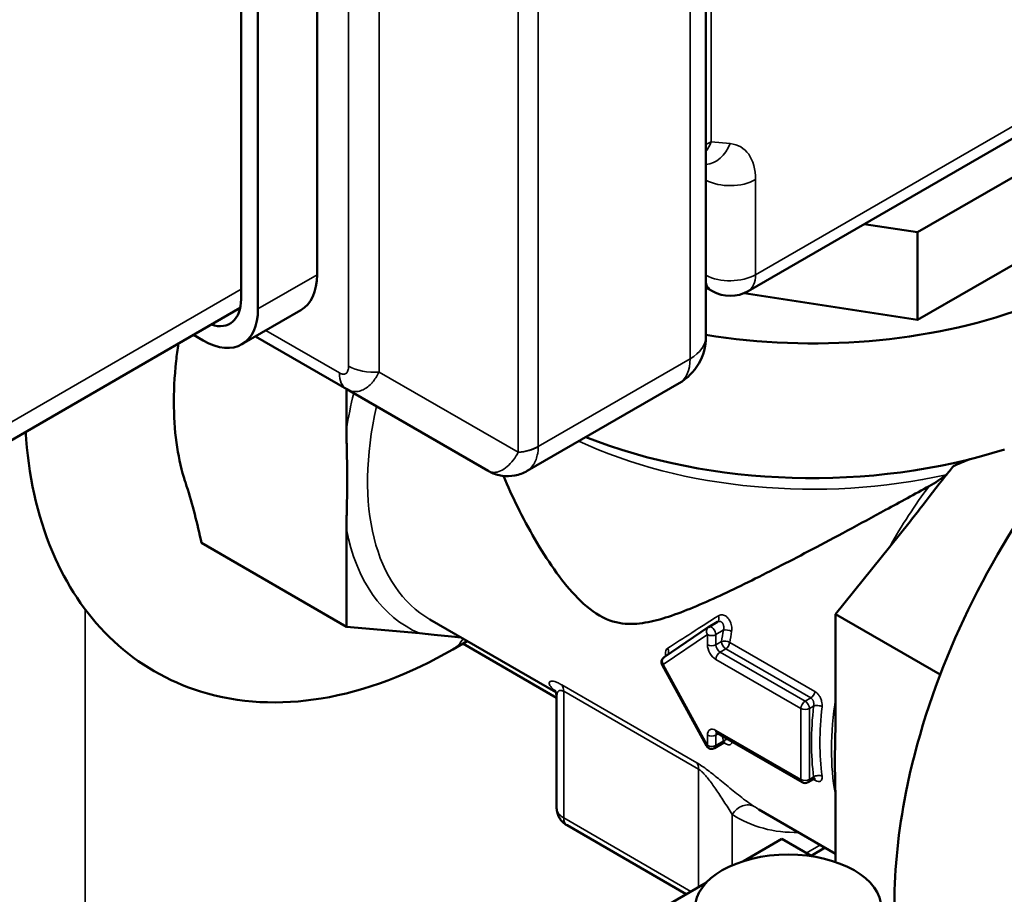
# Model space of a CAD drawing. Header units: inches. Extents: x 1 to 271, y 5 to 171.
# Tile 126 of 256: x 193.49 to 195.14, y 56.56 to 58.03. Entities that reach past the tile are written whole.
import ezdxf

# ---------------------------------------------------------------- set-up
doc = ezdxf.new("R2010")
doc.units = ezdxf.units.IN
doc.header["$LTSCALE"] = 8
doc.header["$MEASUREMENT"] = 0
for name, color, linetype, lineweight in [('Symbol (ANSI)', 7, 'Continuous', 25), ('Visible (ANSI)', 7, 'Continuous', 50), ('Visible Narrow (ANSI)', 7, 'Continuous', 35)]:
    doc.layers.add(name, color=color, linetype=linetype, lineweight=lineweight)
doc.styles.add('Note Text (ANSI)', font='tahoma.ttf')
doc.dimstyles.new('Default (ANSI)$7', dxfattribs={"dimscale": 8, "dimtxt": 0.12, "dimasz": 0.098425, "dimexe": 0.125, "dimexo": 0.0625, "dimgap": 0.031496, "dimtad": 0, "dimtih": 1, "dimtoh": 1, "dimrnd": 1e-08, "dimzin": 4, "dimdsep": 46, "dimtxsty": 'Note Text (ANSI)', "dimcen": 0.09, "dimdle": 0.393701, "dimclrd": 256, "dimclre": 256, "dimclrt": 256, "dimadec": 0, "dimazin": 1, "dimtfac": 1, "dimtofl": 0, "dimtmove": 0, "dimatfit": 3, "dimfxl": 1, "dimtolj": 1, "dimtzin": 4, "dimlwd": -1, "dimlwe": -1, "dimarcsym": 0})

msp = doc.modelspace()

# ---------------------------------------------------------------- linework, layer by layer
at = {"layer": 'Visible (ANSI)'}
for p, q in [((194.6425, 59.7164), (194.6425, 57.4955)), ((193.9903, 57.5996), (193.9903, 58.3263)), ((193.863, 58.2855), (193.863, 57.5588)), ((193.8913, 57.5425), (193.8913, 58.2691)), ((195.4169, 57.9784), (194.7133, 57.5721)), ((195.4792, 57.9489), (194.9975, 57.6708)), ((194.9975, 57.6708), (194.9081, 57.6846)), ((194.9975, 57.6708), (194.9975, 57.5238)), ((194.9975, 57.5238), (195.2383, 57.6629)), ((194.6425, 57.5784), (194.6533, 57.5721)), ((194.7066, 57.5688), (194.9975, 57.5238)), ((193.8615, 57.5438), (193.2433, 57.1869)), ((193.8644, 57.4829), (193.9634, 57.5401)), ((193.7833, 57.4987), (193.7994, 57.4894)), ((193.887, 57.496), (194.0402, 57.4075)), ((194.3429, 57.2706), (194.5975, 57.4176)), ((194.0398, 57.4077), (194.0398, 57.3407)), ((194.2775, 57.2705), (194.0404, 57.4074)), ((194.86, 57.0306), (194.9826, 57.1831)), ((194.0398, 57.1726), (194.0398, 57.0092)), ((193.7965, 57.1497), (194.0398, 57.0092)), ((194.3908, 56.8996), (194.1797, 57.0214)), ((195.0355, 56.9293), (194.86, 57.0306)), ((194.86, 56.8672), (194.86, 57.0306)), ((194.0398, 57.0092), (194.1624, 56.9982)), ((194.6465, 57.0084), (194.5724, 56.9583)), ((194.662, 57.0174), (194.6471, 57.0088)), ((194.2423, 56.9853), (194.2181, 56.9713)), ((194.3922, 56.8899), (194.2346, 56.9809)), ((194.5693, 56.9452), (194.6433, 56.8096)), ((194.3922, 56.8912), (194.3922, 56.7051)), ((194.3936, 56.8989), (194.3936, 56.8989)), ((194.6612, 56.831), (194.8039, 56.7486)), ((194.672, 56.8143), (194.6571, 56.8057)), ((194.672, 56.8143), (194.672, 56.8143)), ((194.8227, 56.7536), (194.8139, 56.7486)), ((194.8227, 56.7536), (194.8227, 56.7536)), ((194.694, 56.7295), (194.694, 56.7295)), ((194.86, 56.6286), (194.7313, 56.703)), ((194.86, 56.6148), (194.86, 56.699)), ((194.4096, 56.6764), (194.6096, 56.5609)), ((194.7699, 56.6535), (194.7054, 56.6162)), ((194.8203, 56.6244), (194.7699, 56.6535)), ((194.8188, 56.6252), (194.8424, 56.6389)), ((194.6435, 56.5805), (194.0628, 56.2452))]:
    msp.add_line(p, q, dxfattribs=at)
for centre, radius, start, end in [((194.6833, 57.6241), 0.06, 240, 300), ((194.5525, 57.4955), 0.09, 300, 0), ((194.6521, 57.0001), 0.01, 120, 124.0993), ((194.578, 56.95), 0.01, 124.0993, 208.6315), ((194.6521, 56.8144), 0.01, 208.8678, 300), ((194.8089, 56.7572), 0.01, 240, 300)]:
    msp.add_arc(centre, radius, start, end, dxfattribs=at)
for centre, major_axis, ratio, start_param, end_param in [((194.8212, 57.8684), (0.665, 0), 0.57735, 4.440322, 6.103488), ((193.8984, 57.6527), (0.065, -0.1126), 0.57735, 0, 0.785398), ((193.7994, 57.5955), (0.045, -0.0779), 0.57735, 5.714975, 7.068583), ((193.7994, 57.5955), (0.065, -0.1126), 0.57735, 5.497787, 7.068583), ((194.8212, 57.6425), (0.665, 0), 0.57735, 4.104278, 5.217477), ((194.3075, 57.3225), (-0.03, -0.052), 0.895519, 0.000003, 0.000484)]:
    msp.add_ellipse(centre, major_axis=major_axis, ratio=ratio, start_param=start_param, end_param=end_param, dxfattribs=at)
msp.add_ellipse((194.7805, 56.5371), major_axis=(-0.1562, 0), ratio=0.57735, dxfattribs=at)
for points, knots in [([(194.9587, 56.5445), (194.9587, 56.6049), (194.9653, 56.6673), (194.9949, 56.817), (195.0231, 56.9049), (195.0977, 57.0751), (195.144, 57.1573), (195.2503, 57.3091), (195.3104, 57.3787), (195.4309, 57.4905), (195.4902, 57.5352), (195.5515, 57.5706)], [4.713395, 4.713395, 4.713395, 4.713395, 4.964578, 4.964578, 5.308293, 5.308293, 5.648487, 5.648487, 5.988451, 5.988451, 6.283185, 6.283185, 6.283185, 6.283185]), ([(193.7689, 57.2537), (193.7634, 57.2706), (193.7589, 57.2896), (193.7525, 57.3313), (193.7506, 57.354), (193.75, 57.4026), (193.7512, 57.4283), (193.7551, 57.4646), (193.7563, 57.4742), (193.7577, 57.4839)], [4.4050887, 4.4050887, 4.4050887, 4.4050887, 4.55126, 4.55126, 4.6974313, 4.6974313, 4.8436027, 4.8436027, 4.8948524, 4.8948524, 4.8948524, 4.8948524]), ([(194.2181, 56.9713), (194.1466, 56.9301), (194.0723, 56.9012), (193.9289, 56.8777), (193.8594, 56.8805), (193.7408, 56.9175), (193.6908, 56.9465), (193.608, 57.0235), (193.5753, 57.071), (193.5241, 57.1843), (193.5084, 57.2519), (193.5024, 57.3274), (193.5021, 57.3317), (193.5018, 57.3361)], [3.141593, 3.141593, 3.141593, 3.141593, 3.485119, 3.485119, 3.797888, 3.797888, 4.058755, 4.058755, 4.319903, 4.319903, 4.624119, 4.624119, 4.642756, 4.642756, 4.642756, 4.642756]), ([(194.0398, 57.3407), (194.0398, 57.3329), (194.0399, 57.3233), (194.0405, 57.2968), (194.041, 57.2744), (194.041, 57.2376), (194.0405, 57.2158), (194.0399, 57.1899), (194.0398, 57.1805), (194.0398, 57.1726)], [0.8092012, 0.8092012, 0.8092012, 0.8092012, 0.8826746, 0.8826746, 1.0543886, 1.0543886, 1.2261027, 1.2261027, 1.2995486, 1.2995486, 1.2995486, 1.2995486]), ([(194.3429, 57.2706), (194.3365, 57.2669), (194.3295, 57.2643), (194.3152, 57.2616), (194.3079, 57.2614), (194.294, 57.2634), (194.2872, 57.2655), (194.2799, 57.2692), (194.2788, 57.2697), (194.2778, 57.2703)], [0, 0, 0, 0, 0.0568988, 0.0568988, 0.1119162, 0.1119162, 0.1654705, 0.1654705, 0.1749585, 0.1749585, 0.1749585, 0.1749585]), ([(195.058, 57.2788), (195.0533, 57.2731), (195.0487, 57.2675), (195.0444, 57.2622), (195.0306, 57.245), (195.0146, 57.2241), (194.9955, 57.1993), (194.9885, 57.1904), (194.9826, 57.1831)], [-0.0530015, -0.0530015, -0.0530015, -0.0530015, 0, 0, 0, 0.171714, 0.171714, 0.2451656, 0.2451656, 0.2451656, 0.2451656]), ([(193.7965, 57.1497), (193.7899, 57.182), (193.7812, 57.2148), (193.7708, 57.248), (193.7699, 57.2508), (193.7689, 57.2537)], [-2.0041385, -2.0041385, -2.0041385, -2.0041385, -1.7506808, -1.7506808, -1.7273523, -1.7273523, -1.7273523, -1.7273523]), ([(195.017, 57.2451), (194.9928, 57.2318), (194.9681, 57.2183), (194.9004, 57.1814), (194.8582, 57.1587), (194.7862, 57.1209), (194.7519, 57.1032), (194.6866, 57.0709), (194.6557, 57.0562), (194.5978, 57.0318), (194.5714, 57.022), (194.5328, 57.0145), (194.5202, 57.0132), (194.4938, 57.0155), (194.48, 57.0189), (194.4489, 57.0368), (194.4355, 57.0487), (194.4106, 57.0753), (194.399, 57.09), (194.3654, 57.1374), (194.345, 57.1729), (194.3181, 57.2276), (194.3103, 57.2447), (194.3029, 57.2621)], [-7.269507, -7.269507, -7.269507, -7.269507, -7.067571, -7.067571, -6.704245, -6.704245, -6.361325, -6.361325, -6.018406, -6.018406, -5.675487, -5.675487, -5.504027, -5.504027, -5.332567, -5.332567, -5.168837, -5.168837, -5.005107, -5.005107, -4.677647, -4.677647, -4.534218, -4.534218, -4.534218, -4.534218]), ([(194.1624, 56.9982), (194.1683, 56.9977), (194.1755, 56.997), (194.1957, 56.9949), (194.2128, 56.9931), (194.2283, 56.9918), (194.2299, 56.9916), (194.2316, 56.9915)], [-1.2995787, -1.2995787, -1.2995787, -1.2995787, -1.2261027, -1.2261027, -1.0543886, -1.0543886, -1.0341114, -1.0341114, -1.0341114, -1.0341114]), ([(194.3922, 56.8912), (194.3922, 56.894), (194.3918, 56.8964), (194.3907, 56.8998), (194.3902, 56.901), (194.3893, 56.9025), (194.3891, 56.9029), (194.389, 56.9029), (194.389, 56.9029), (194.389, 56.9029)], [0, 0, 0, 0, 0.02911172, 0.02911172, 0.05607632, 0.05607632, 0.08583586, 0.08583586, 0.08760427, 0.08760427, 0.08760427, 0.08760427]), ([(194.86, 56.6991), (194.86, 56.7069), (194.8599, 56.7165), (194.8594, 56.743), (194.8588, 56.7654), (194.8588, 56.7838), (194.8588, 56.8022), (194.8594, 56.824), (194.8599, 56.8499), (194.86, 56.8593), (194.86, 56.8672)], [1.8635914, 1.8635914, 1.8635914, 1.8635914, 1.9370632, 1.9370632, 2.1087772, 2.1087772, 2.1087772, 2.2804913, 2.2804913, 2.3539621, 2.3539621, 2.3539621, 2.3539621]), ([(194.6598, 56.8315), (194.6598, 56.8315), (194.6598, 56.8315), (194.66, 56.8315), (194.6601, 56.8315), (194.6606, 56.8313), (194.6609, 56.8312), (194.6612, 56.831)], [5.9026968, 5.9026968, 5.9026968, 5.9026968, 5.969026, 5.969026, 6.1261057, 6.1261057, 6.2831853, 6.2831853, 6.2831853, 6.2831853]), ([(194.675, 56.8151), (194.675, 56.8151), (194.675, 56.8151), (194.6749, 56.8151), (194.6747, 56.8151), (194.6741, 56.8151), (194.6736, 56.815), (194.6728, 56.8147), (194.6724, 56.8146), (194.672, 56.8143)], [0.04787173, 0.04787173, 0.04787173, 0.04787173, 0.04987587, 0.04987587, 0.05598779, 0.05598779, 0.06227119, 0.06227119, 0.06777869, 0.06777869, 0.06777869, 0.06777869]), ([(194.8252, 56.7543), (194.8252, 56.7543), (194.8252, 56.7543), (194.8252, 56.7543), (194.825, 56.7543), (194.8245, 56.7543), (194.8241, 56.7542), (194.8234, 56.754), (194.823, 56.7538), (194.8227, 56.7536)], [0.01432908, 0.01432908, 0.01432908, 0.01432908, 0.01477467, 0.01477467, 0.02104223, 0.02104223, 0.02801256, 0.02801256, 0.03333788, 0.03333788, 0.03333788, 0.03333788]), ([(194.3922, 56.7051), (194.3922, 56.7023), (194.3926, 56.6995), (194.3941, 56.6942), (194.3951, 56.6917), (194.3976, 56.6874), (194.399, 56.6855), (194.4019, 56.6822), (194.4034, 56.6808), (194.4065, 56.6784), (194.408, 56.6773), (194.4096, 56.6764)], [0.7853982, 0.7853982, 0.7853982, 0.7853982, 0.9424778, 0.9424778, 1.0995574, 1.0995574, 1.2566371, 1.2566371, 1.4137167, 1.4137167, 1.5707963, 1.5707963, 1.5707963, 1.5707963])]:
    msp.add_open_spline(points, degree=3, knots=knots, dxfattribs=at)
for points in [[(195.058, 57.2788), (195.0668, 57.2828), (195.0757, 57.2865), (195.0844, 57.29)], [(195.0452, 57.264), (195.046, 57.2647), (195.0468, 57.2654), (195.0475, 57.266)], [(195.017, 57.2451), (195.0274, 57.2509), (195.0373, 57.2576), (195.0452, 57.264)], [(194.6433, 56.8096), (194.6433, 56.8096), (194.6433, 56.8096), (194.6433, 56.8096)]]:
    msp.add_open_spline(points, degree=3, dxfattribs=at)
at = {"layer": 'Visible Narrow (ANSI)'}
for p, q in [((194.6161, 59.6796), (194.6161, 57.4588)), ((194.6513, 58.7814), (194.6513, 57.8223)), ((194.3614, 58.4875), (194.3614, 57.3117)), ((194.3278, 58.4389), (194.3278, 57.3019)), ((194.0432, 57.4462), (194.0432, 58.4081)), ((194.0945, 57.4364), (194.0945, 58.3886)), ((195.4294, 58.0059), (194.7257, 57.5996)), ((194.6833, 57.8195), (194.6513, 57.8223)), ((194.7257, 57.5996), (194.7257, 57.7591)), ((193.8913, 57.5425), (193.9903, 57.5996)), ((193.863, 57.5751), (193.262, 57.2281)), ((193.9045, 57.5061), (194.0279, 57.4349)), ((194.3614, 57.3117), (194.6161, 57.4588)), ((194.3278, 57.3018), (194.0945, 57.4364)), ((194.0722, 57.4093), (194.0722, 57.4093)), ((194.3539, 57.3074), (194.3539, 57.3074)), ((193.6014, 57.0386), (193.6014, 56.4339)), ((194.6717, 57.0033), (194.6592, 56.9961)), ((194.645, 56.9961), (194.571, 56.9459)), ((194.645, 56.979), (194.645, 56.9961)), ((194.6592, 56.979), (194.6592, 56.9961)), ((194.6592, 56.979), (194.6687, 56.9845)), ((194.6662, 56.9667), (194.6757, 56.9722)), ((194.6757, 56.9722), (194.8184, 56.8898)), ((194.6827, 56.9829), (194.8254, 56.9005)), ((194.8019, 56.8721), (194.6592, 56.9545)), ((194.8089, 56.8843), (194.6662, 56.9667)), ((194.571, 56.9459), (194.645, 56.8103)), ((194.401, 56.9117), (194.6273, 56.7811)), ((194.404, 56.901), (194.404, 56.6888)), ((194.404, 56.901), (194.6302, 56.7703)), ((194.8184, 56.8898), (194.8089, 56.8843)), ((194.8019, 56.7531), (194.8019, 56.8721)), ((194.8232, 56.8762), (194.816, 56.8721)), ((194.816, 56.7531), (194.816, 56.8721)), ((194.645, 56.8103), (194.645, 56.8274)), ((194.6592, 56.8355), (194.8019, 56.7531)), ((194.6592, 56.8274), (194.6633, 56.8298)), ((194.6592, 56.8103), (194.6592, 56.8274)), ((194.6717, 56.8175), (194.6592, 56.8103)), ((194.6302, 56.7703), (194.6302, 56.5729)), ((194.8232, 56.7573), (194.816, 56.7531)), ((194.8254, 56.7519), (194.8225, 56.7535)), ((194.404, 56.6888), (194.6175, 56.5655)), ((194.6868, 56.6943), (194.6868, 56.6093)), ((194.8109, 56.6298), (194.8345, 56.6434))]:
    msp.add_line(p, q, dxfattribs=at)
for centre, major_axis, ratio, start_param, end_param in [((194.6089, 57.8468), (0.0053, 0.0598), 0.788675, 4.041215, 4.36151), ((194.6089, 57.8468), (0.06, 0), 0.57735, 5.30657, 5.497787), ((194.6408, 57.844), (-0.0053, -0.0598), 0.788675, 0.146751, 1.219915), ((194.6408, 57.7101), (0.06, 0.1039), 0.57735, 5.497787, 6.544985), ((194.6833, 57.7836), (0.06, 0), 0.57735, 3.964291, 5.497785), ((194.6833, 57.6241), (0.06, 0), 0.57735, 3.964291, 5.497787), ((194.6833, 57.6241), (0.03, -0.052), 0.57735, 0, 0.785398), ((194.6833, 57.6241), (-0.03, -0.052), 0.57735, 5.774301, 6.283185), ((194.5525, 57.4955), (0.09, 0), 0.57735, 5.497787, 6.283185), ((194.5525, 57.4955), (0.045, -0.0779), 0.57735, 0, 0.785398), ((194.0703, 57.4594), (-0.03, -0.052), 0.577358, 5.497783, 6.283179), ((194.0856, 57.4707), (0.06, 0), 0.57735, 3.926991, 4.861279), ((194.411, 57.471), (0.2675, 0.4633), 0.57735, 2.036863, 2.162545), ((194.4322, 57.4588), (-0.2525, -0.4373), 0.57735, 5.208571, 6.283185), ((194.8212, 57.5973), (0.6191, 0), 0.57735, 4.027139, 5.08261), ((194.3189, 57.3362), (-0.06, 0), 0.57735, 1.719665, 2.356194), ((194.3189, 57.3359), (-0.06, 0.0013), 0.574918, 1.732009, 2.368693), ((195.2101, 57.0097), (0.2525, 0.4373), 0.57735, 1.356508, 1.598261), ((194.411, 57.471), (-0.2675, -0.4633), 0.57735, 5.691437, 6.351335), ((194.9251, 57.1726), (-0.4881, -0.2994), 0.027325, 5.26144, 5.485425), ((194.6565, 57.0258), (0.00548, -0.00836), 0.6953, 0.002781, 1.355619), ((194.6521, 57.0001), (-0.00561, 0.00828), 0.815799, 0, 1.512396), ((194.6521, 57.0001), (-0.005, 0.00866), 0.57735, 3.926991, 6.283185), ((195.0269, 57.1155), (-0.2575, -0.446), 0.57735, 5.275072, 5.316525), ((194.6788, 56.9992), (0.00985, -0.00174), 0.435566, 0.87449, 2.445286), ((195.0339, 57.1114), (-0.2525, -0.4373), 0.57735, 5.275072, 5.316525), ((194.1556, 57.0796), (0.0625, -0.1083), 0.57735, 0, 0.337111), ((194.6757, 56.9804), (0.0099, -0.00144), 0.463812, 0.860992, 2.431788), ((194.5713, 56.9692), (0.00559, -0.00829), 0.804472, 0.261616, 1.496123), ((194.6592, 56.9708), (-0.01, 0.0173), 0.57735, 0.785398, 2.356194), ((194.6521, 56.9831), (0.01, 0), 0.57735, 3.926999, 5.497787), ((194.6662, 56.9749), (-0.005, 0.00866), 0.57735, 0.785398, 2.356194), ((194.6757, 56.9804), (-0.005, 0.00866), 0.57735, 0.785398, 2.356194), ((194.6757, 56.9804), (0.005, 0.00866), 0.57735, 3.926991, 5.316525), ((194.578, 56.95), (-0.00561, 0.00828), 0.815799, 0, 1.512396), ((194.6662, 56.9586), (0.005, 0.00866), 0.57735, 0.785398, 2.356187), ((194.578, 56.95), (-0.00878, -0.00479), 0.033756, 0, 0.615883), ((194.3827, 56.8887), (0.015, 0.026), 0.57735, 5.497787, 6.03368), ((194.8184, 56.898), (0.005, 0.00866), 0.57735, 3.926996, 5.316542), ((195.2101, 57.0097), (0.2525, 0.4373), 0.57735, 2.156857, 2.550123), ((194.8089, 56.8762), (0.005, 0.00866), 0.57735, 0.785398, 2.356194), ((194.8089, 56.8762), (0.01, 0), 0.57735, 3.926991, 5.497787), ((194.8089, 56.8762), (0.005, -0.00866), 0.57735, 0.785398, 2.356194), ((195.1837, 57.0249), (-0.2575, -0.446), 0.57735, 5.355875, 5.6397), ((194.8303, 56.8722), (0.00993, -0.00115), 0.489888, 0.846963, 2.417761), ((195.1908, 57.0208), (-0.2525, -0.4373), 0.57735, 5.355875, 5.6397), ((194.6592, 56.8192), (-0.01, 0.0173), 0.57735, 5.497787, 7.068583), ((194.6521, 56.8315), (0.01, 0), 0.57735, 3.926999, 5.497787), ((194.6662, 56.8396), (-0.005, -0.00866), 0.57735, 5.497795, 6.283185), ((194.6662, 56.8233), (-0.005, 0.00866), 0.57735, 0.167906, 0.785398), ((195.0269, 57.1155), (-0.2575, -0.446), 0.57735, 5.697621, 5.720503), ((194.6788, 56.8134), (0.00976, 0.00216), 0.690613, 1.358965, 2.217121), ((194.6521, 56.8144), (0.01, 0), 0.57735, 3.926991, 5.497787), ((194.6521, 56.8144), (0.005, -0.00866), 0.57735, 0, 0.785398), ((194.609, 56.7581), (0.015, 0.026), 0.577428, 5.497972, 6.033892), ((194.8303, 56.7532), (0.00991, 0.00132), 0.653204, 0.703615, 2.274427), ((194.8184, 56.7464), (0.005, 0.00866), 0.57735, 5.67905, 6.070749), ((194.8089, 56.7572), (0.01, 0), 0.57735, 3.926991, 5.497787), ((194.8089, 56.7572), (-0.005, -0.00866), 0.57735, 5.497787, 6.283185), ((194.8089, 56.7572), (0.005, -0.00866), 0.57735, 0, 0.785398), ((194.4322, 56.7051), (-0.04, 0), 0.57735, 0, 0.785398), ((194.708, 56.6821), (0.0164, 0.0251), 0.816094, 0.044399, 1.615196), ((194.9838, 57.1403), (-0.2525, -0.4373), 0.57735, 6.251765, 6.283185), ((194.4231, 56.6998), (-0.0135, -0.0234), 0.57735, 5.497787, 6.283185), ((194.9626, 57.1526), (-0.2675, -0.4633), 0.57735, 6.251765, 6.619658)]:
    msp.add_ellipse(centre, major_axis=major_axis, ratio=ratio, start_param=start_param, end_param=end_param, dxfattribs=at)
for points, knots in [([(194.0279, 57.4349), (194.0284, 57.4346), (194.029, 57.4343), (194.0304, 57.4337), (194.0311, 57.4334), (194.0325, 57.433), (194.0331, 57.4328), (194.0345, 57.4326), (194.0352, 57.4326), (194.0366, 57.4328), (194.0372, 57.433), (194.0384, 57.4335), (194.0391, 57.4339), (194.0402, 57.435), (194.0406, 57.4355), (194.0415, 57.437), (194.0419, 57.4379), (194.0425, 57.4399), (194.0427, 57.4409), (194.0431, 57.4432), (194.0432, 57.4446), (194.0432, 57.4462)], [0, 0, 0, 0, 0.088553, 0.088553, 0.2, 0.2, 0.289556, 0.289556, 0.4, 0.4, 0.489535, 0.489535, 0.6, 0.6, 0.689597, 0.689597, 0.8, 0.8, 0.891107, 0.891107, 1, 1, 1, 1]), ([(194.0403, 57.4075), (194.0425, 57.4062), (194.0449, 57.4051), (194.048, 57.4043), (194.0485, 57.4042), (194.0515, 57.4035), (194.0543, 57.4033), (194.058, 57.4037), (194.0587, 57.4038), (194.0621, 57.4044), (194.0649, 57.4053), (194.0689, 57.4073), (194.0701, 57.408), (194.074, 57.4104), (194.0766, 57.4124), (194.0807, 57.4164), (194.0822, 57.4179), (194.0872, 57.4239), (194.0905, 57.429), (194.0939, 57.4354), (194.0942, 57.4359), (194.0945, 57.4364)], [0.0000028, 0.0000028, 0.0000028, 0.0000028, 0.1724192, 0.1724192, 0.2, 0.2, 0.3622205, 0.3622205, 0.4, 0.4, 0.5410929, 0.5410929, 0.6, 0.6, 0.7274474, 0.7274474, 0.8, 0.8, 0.9840832, 0.9840832, 1, 1, 1, 1]), ([(194.3278, 57.3018), (194.3255, 57.2972), (194.3198, 57.2883), (194.3092, 57.2771), (194.2979, 57.2698), (194.2868, 57.2672), (194.2803, 57.2689), (194.2775, 57.2705)], [0.0002006, 0.0002006, 0.0002006, 0.0002006, 0.2, 0.4, 0.6, 0.8, 0.9999965, 0.9999965, 0.9999965, 0.9999965]), ([(194.3614, 57.3109), (194.3613, 57.3076), (194.3611, 57.3043), (194.3605, 57.3004), (194.3603, 57.2996), (194.3599, 57.2974), (194.3596, 57.296), (194.3583, 57.2913), (194.3572, 57.2881), (194.3554, 57.2843), (194.3549, 57.2834), (194.3541, 57.2821), (194.3538, 57.2817), (194.3514, 57.2779), (194.349, 57.275), (194.3458, 57.2725), (194.3454, 57.2722), (194.3448, 57.2718), (194.3447, 57.2717), (194.344, 57.2713), (194.3435, 57.2709), (194.3429, 57.2706)], [0, 0, 0, 0, 0.115517, 0.115517, 0.1458272, 0.1458272, 0.2, 0.2, 0.3329763, 0.3329763, 0.377091, 0.377091, 0.4, 0.4, 0.5755117, 0.5755117, 0.6, 0.6, 0.6081845, 0.6081845, 0.6419572, 0.6419572, 0.6419572, 0.6419572]), ([(194.3614, 57.3117), (194.3614, 57.3116), (194.3613, 57.3113), (194.3614, 57.3111), (194.3614, 57.3109)], [0.0019722, 0.0019722, 0.0019722, 0.0019722, 0.5, 0.9959376, 0.9959376, 0.9959376, 0.9959376]), ([(194.662, 57.0174), (194.662, 57.0174), (194.6621, 57.0174), (194.6621, 57.0175), (194.6625, 57.0177), (194.6629, 57.0179), (194.6633, 57.018), (194.6635, 57.0181), (194.6637, 57.0181), (194.6638, 57.0182), (194.6642, 57.0183), (194.6646, 57.0183), (194.665, 57.0183), (194.6652, 57.0183), (194.6655, 57.0183), (194.6657, 57.0183), (194.666, 57.0183), (194.6664, 57.0182), (194.6667, 57.0181), (194.667, 57.0181), (194.6673, 57.018), (194.6675, 57.0179), (194.6678, 57.0177), (194.6681, 57.0176), (194.6683, 57.0174), (194.6686, 57.0173), (194.6689, 57.0171), (194.6691, 57.0168), (194.6693, 57.0167), (194.6695, 57.0165), (194.6697, 57.0163), (194.67, 57.016), (194.6702, 57.0157), (194.6704, 57.0153), (194.6706, 57.0152), (194.6707, 57.015), (194.6708, 57.0148), (194.671, 57.0144), (194.6712, 57.014), (194.6714, 57.0135), (194.6715, 57.0133), (194.6716, 57.0132), (194.6716, 57.013), (194.6718, 57.0125), (194.672, 57.0119), (194.6721, 57.0113), (194.6721, 57.0112), (194.6722, 57.011), (194.6722, 57.0109), (194.6723, 57.0102), (194.6724, 57.0096), (194.6724, 57.0088), (194.6724, 57.0087), (194.6724, 57.0086), (194.6724, 57.0085), (194.6725, 57.0077), (194.6724, 57.0069), (194.6723, 57.006), (194.6722, 57.0051), (194.672, 57.0042), (194.6717, 57.0033)], [0.0185863, 0.0185863, 0.0185863, 0.0185863, 0.0216242, 0.0216242, 0.0216242, 0.0909091, 0.0909091, 0.0909091, 0.1199365, 0.1199365, 0.1199365, 0.1818182, 0.1818182, 0.1818182, 0.2182045, 0.2182045, 0.2182045, 0.2727273, 0.2727273, 0.2727273, 0.3165307, 0.3165307, 0.3165307, 0.3636364, 0.3636364, 0.3636364, 0.4148326, 0.4148326, 0.4148326, 0.4545455, 0.4545455, 0.4545455, 0.513092, 0.513092, 0.513092, 0.5454545, 0.5454545, 0.5454545, 0.6111981, 0.6111981, 0.6111981, 0.6363636, 0.6363636, 0.6363636, 0.7094785, 0.7094785, 0.7094785, 0.7272727, 0.7272727, 0.7272727, 0.8077893, 0.8077893, 0.8077893, 0.8181818, 0.8181818, 0.8181818, 0.9060673, 0.9060673, 0.9060673, 1, 1, 1, 1]), ([(194.6634, 57.0277), (194.6642, 57.0282), (194.6651, 57.0286), (194.666, 57.0289), (194.667, 57.0292), (194.668, 57.0293), (194.669, 57.0293), (194.6701, 57.0293), (194.6711, 57.0291), (194.6722, 57.0288), (194.6733, 57.0284), (194.6743, 57.0279), (194.6753, 57.0273), (194.6764, 57.0267), (194.6773, 57.0259), (194.6782, 57.0251), (194.6791, 57.0242), (194.6799, 57.0233), (194.6807, 57.0222), (194.6814, 57.0212), (194.6821, 57.0201), (194.6828, 57.0189), (194.6834, 57.0177), (194.6839, 57.0165), (194.6844, 57.0151), (194.6849, 57.0138), (194.6852, 57.0123), (194.6855, 57.0108), (194.6858, 57.0093), (194.686, 57.0077), (194.686, 57.0061), (194.686, 57.0046), (194.6859, 57.003), (194.6857, 57.0014)], [0.0000001, 0.0000001, 0.0000001, 0.0000001, 0.0909091, 0.0909091, 0.0909091, 0.1818182, 0.1818182, 0.1818182, 0.2727273, 0.2727273, 0.2727273, 0.3636364, 0.3636364, 0.3636364, 0.4545455, 0.4545455, 0.4545455, 0.5454545, 0.5454545, 0.5454545, 0.6363636, 0.6363636, 0.6363636, 0.7272727, 0.7272727, 0.7272727, 0.8181818, 0.8181818, 0.8181818, 0.9090909, 0.9090909, 0.9090909, 1, 1, 1, 1]), ([(194.575, 56.96), (194.5749, 56.9605), (194.5748, 56.961), (194.5747, 56.9615), (194.5745, 56.9633), (194.5744, 56.9651), (194.5747, 56.9667), (194.5749, 56.9682), (194.5754, 56.9696), (194.5761, 56.9706), (194.5767, 56.9717), (194.5775, 56.9725), (194.5784, 56.9731)], [0.3459758, 0.3459758, 0.3459758, 0.3459758, 0.4, 0.4, 0.4, 0.6, 0.6, 0.6, 0.8, 0.8, 0.8, 1, 1, 1, 1]), ([(194.3899, 56.9015), (194.3898, 56.9016), (194.3897, 56.9017), (194.3896, 56.9018), (194.3873, 56.9036), (194.3855, 56.9053), (194.3841, 56.9068), (194.3827, 56.9083), (194.3817, 56.9097), (194.381, 56.9109), (194.3803, 56.9121), (194.3799, 56.9131), (194.3797, 56.914), (194.3796, 56.915), (194.3797, 56.9157), (194.38, 56.9163), (194.3804, 56.917), (194.3809, 56.9174), (194.3817, 56.9177), (194.3825, 56.918), (194.3835, 56.9181), (194.3848, 56.918), (194.386, 56.918), (194.3874, 56.9177), (194.3891, 56.9172), (194.3908, 56.9167), (194.3927, 56.916), (194.3947, 56.9151), (194.3967, 56.9141), (194.3988, 56.913), (194.401, 56.9117)], [0.0961552, 0.0961552, 0.0961552, 0.0961552, 0.1, 0.1, 0.1, 0.2, 0.2, 0.2, 0.3, 0.3, 0.3, 0.4, 0.4, 0.4, 0.5, 0.5, 0.5, 0.6, 0.6, 0.6, 0.7, 0.7, 0.7, 0.8, 0.8, 0.8, 0.9, 0.9, 0.9, 1, 1, 1, 1]), ([(194.3922, 56.8912), (194.3922, 56.8914), (194.3922, 56.8915), (194.3923, 56.8924), (194.3923, 56.8931), (194.3925, 56.8948), (194.3926, 56.8957), (194.3929, 56.8971), (194.3931, 56.8975), (194.3935, 56.8988), (194.3939, 56.8996), (194.3945, 56.9004), (194.3947, 56.9006), (194.3954, 56.9015), (194.3961, 56.902), (194.397, 56.9023), (194.3971, 56.9024), (194.398, 56.9026), (194.3988, 56.9027), (194.3998, 56.9025), (194.4, 56.9025), (194.4003, 56.9025), (194.4003, 56.9024), (194.4012, 56.9022), (194.4022, 56.9019), (194.4034, 56.9013), (194.4037, 56.9011), (194.404, 56.901)], [0.4484257, 0.4484257, 0.4484257, 0.4484257, 0.4559428, 0.4559428, 0.5, 0.5, 0.5660319, 0.5660319, 0.6, 0.6, 0.6761698, 0.6761698, 0.7, 0.7, 0.7863282, 0.7863282, 0.8, 0.8, 0.879022, 0.879022, 0.8963545, 0.8963545, 0.9, 0.9, 0.9773676, 0.9773676, 1, 1, 1, 1]), ([(194.8184, 56.8898), (194.8186, 56.8897), (194.8188, 56.8896), (194.819, 56.8895), (194.8193, 56.8892), (194.8197, 56.889), (194.82, 56.8886), (194.8202, 56.8884), (194.8205, 56.8881), (194.8207, 56.8878), (194.821, 56.8875), (194.8212, 56.8871), (194.8215, 56.8867), (194.8218, 56.8863), (194.822, 56.8858), (194.8222, 56.8853), (194.8224, 56.885), (194.8225, 56.8846), (194.8227, 56.8842), (194.8229, 56.8836), (194.8231, 56.8829), (194.8232, 56.8822), (194.8233, 56.8819), (194.8233, 56.8816), (194.8234, 56.8813), (194.8235, 56.8806), (194.8235, 56.8798), (194.8235, 56.8791), (194.8235, 56.8789), (194.8235, 56.8788), (194.8235, 56.8786), (194.8235, 56.8778), (194.8234, 56.8771), (194.8232, 56.8765), (194.8232, 56.8764), (194.8232, 56.8763), (194.8232, 56.8762)], [0, 0, 0, 0, 0.05689, 0.05689, 0.05689, 0.166667, 0.166667, 0.166667, 0.241653, 0.241653, 0.241653, 0.333333, 0.333333, 0.333333, 0.427623, 0.427623, 0.427623, 0.5, 0.5, 0.5, 0.613374, 0.613374, 0.613374, 0.666667, 0.666667, 0.666667, 0.798838, 0.798838, 0.798838, 0.833333, 0.833333, 0.833333, 0.983879, 0.983879, 0.983879, 1, 1, 1, 1]), ([(194.8254, 56.9005), (194.8265, 56.8999), (194.8275, 56.8992), (194.8286, 56.8982), (194.8297, 56.8972), (194.8308, 56.896), (194.8318, 56.8945), (194.8329, 56.8931), (194.8338, 56.8915), (194.8346, 56.8898), (194.8354, 56.888), (194.8361, 56.8862), (194.8365, 56.8844), (194.837, 56.8827), (194.8372, 56.8809), (194.8374, 56.8794), (194.8375, 56.8778), (194.8374, 56.8764), (194.8373, 56.8751)], [0.0000001, 0.0000001, 0.0000001, 0.0000001, 0.1666667, 0.1666667, 0.1666667, 0.3333333, 0.3333333, 0.3333333, 0.5, 0.5, 0.5, 0.6666667, 0.6666667, 0.6666667, 0.8333333, 0.8333333, 0.8333333, 1, 1, 1, 1]), ([(194.645, 56.8103), (194.6445, 56.8101), (194.6437, 56.8098), (194.6434, 56.8096), (194.6433, 56.8096), (194.6433, 56.8096)], [0, 0, 0, 0, 0.1428571, 0.2857143, 0.3463484, 0.3463484, 0.3463484, 0.3463484]), ([(194.6717, 56.8175), (194.6719, 56.817), (194.6722, 56.8165), (194.6724, 56.8157), (194.6725, 56.8153), (194.6724, 56.8147), (194.6723, 56.8145), (194.672, 56.8143)], [0.000001, 0.000001, 0.000001, 0.000001, 0.1428571, 0.1428571, 0.2857143, 0.2857143, 0.4013977, 0.4013977, 0.4013977, 0.4013977]), ([(194.686, 56.8167), (194.686, 56.8164), (194.686, 56.8152), (194.6856, 56.8131), (194.6837, 56.8111), (194.6799, 56.811), (194.6759, 56.8127), (194.6734, 56.8143), (194.6728, 56.8147)], [0.1114629, 0.1114629, 0.1114629, 0.1114629, 0.1428571, 0.2857143, 0.4285714, 0.5714286, 0.7142857, 0.7567211, 0.7567211, 0.7567211, 0.7567211]), ([(194.6273, 56.7811), (194.63, 56.7795), (194.6357, 56.7759), (194.6452, 56.769), (194.6555, 56.761), (194.666, 56.7524), (194.6769, 56.7434), (194.6882, 56.7342), (194.6998, 56.7249), (194.7117, 56.7158), (194.7197, 56.7103), (194.7235, 56.7078)], [0.0000051, 0.0000051, 0.0000051, 0.0000051, 0.1111111, 0.2222222, 0.3333333, 0.4444444, 0.5555556, 0.6666667, 0.7777778, 0.8888889, 1, 1, 1, 1]), ([(194.6302, 56.7703), (194.6318, 56.7694), (194.6351, 56.767), (194.6406, 56.7614), (194.6465, 56.7542), (194.6527, 56.7459), (194.6591, 56.7368), (194.6657, 56.7269), (194.6726, 56.7164), (194.6797, 56.7054), (194.6845, 56.698), (194.6868, 56.6943)], [0.0000407, 0.0000407, 0.0000407, 0.0000407, 0.1111111, 0.2222222, 0.3333333, 0.4444444, 0.5555556, 0.6666667, 0.7777778, 0.8888889, 1, 1, 1, 1]), ([(194.8232, 56.7573), (194.8234, 56.7567), (194.8235, 56.7562), (194.8235, 56.7557), (194.8235, 56.7552), (194.8235, 56.7548), (194.8234, 56.7544), (194.8232, 56.7541), (194.823, 56.7538), (194.8227, 56.7536), (194.8227, 56.7536), (194.8227, 56.7536), (194.8227, 56.7536)], [0.0000003, 0.0000003, 0.0000003, 0.0000003, 0.1666667, 0.1666667, 0.1666667, 0.3333333, 0.3333333, 0.3333333, 0.5, 0.5, 0.5, 0.503536, 0.503536, 0.503536, 0.503536]), ([(194.8373, 56.7584), (194.8374, 56.7572), (194.8375, 56.7561), (194.8373, 56.7551), (194.8372, 56.754), (194.837, 56.753), (194.8365, 56.7522), (194.8361, 56.7515), (194.8355, 56.7508), (194.8347, 56.7504), (194.834, 56.75), (194.8331, 56.7498), (194.8321, 56.7497), (194.8311, 56.7497), (194.83, 56.7499), (194.8288, 56.7503), (194.8277, 56.7507), (194.8266, 56.7512), (194.8254, 56.7519)], [0, 0, 0, 0, 0.166667, 0.166667, 0.166667, 0.333333, 0.333333, 0.333333, 0.5, 0.5, 0.5, 0.666667, 0.666667, 0.666667, 0.833333, 0.833333, 0.833333, 1, 1, 1, 1])]:
    msp.add_open_spline(points, degree=3, knots=knots, dxfattribs=at)
for points in [[(194.645, 56.9961), (194.6457, 56.9956), (194.6471, 56.995), (194.6494, 56.9945), (194.6518, 56.9944), (194.6542, 56.9945), (194.6564, 56.9948), (194.6581, 56.9953), (194.6589, 56.9958), (194.6592, 56.9961)], [(194.6448, 56.8108), (194.6448, 56.8108), (194.6448, 56.8108), (194.6448, 56.8108)]]:
    msp.add_open_spline(points, degree=3, dxfattribs=at)

# ---------------------------------------------------------------- leaders
at = {"layer": 'Symbol (ANSI)', "annotation_type": 0, "has_hookline": 1, "hookline_direction": 1, "text_width": 12.1177}
msp.add_leader([(217.863, 72.0783), (196.3836, 41.6204), (195.5962, 41.6204)], dimstyle='Default (ANSI)$7', override={"dimtad": 0}, dxfattribs=at)

doc.saveas('drawing.dxf')
